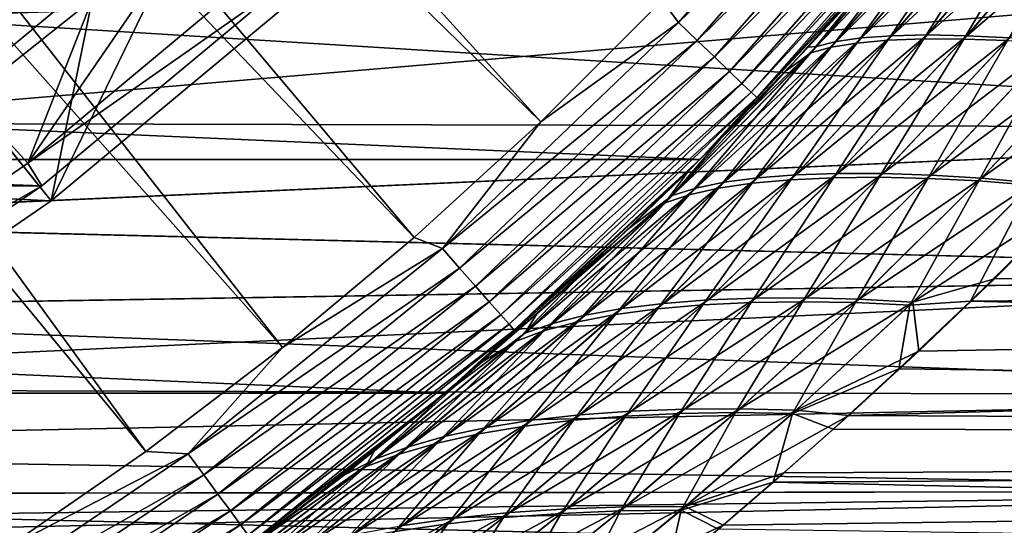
# Model space of a CAD drawing. Header units: metres. Extents: x -22 to 72, y -222 to 22.
# Tile 96 of 256: x 12.05 to 17.64, y -17.99 to -15.12. Entities that reach past the tile are written whole.
import ezdxf

# ---------------------------------------------------------------- set-up
doc = ezdxf.new("R2010")
doc.units = ezdxf.units.M
doc.layers.add('solid_509499_SW0002', color=7, linetype='CONTINUOUS')

msp = doc.modelspace()

# ---------------------------------------------------------------- linework, layer by layer
at = {"layer": 'solid_509499_SW0002'}
for points in [[(8.273117, -8.273117, 120.188515), (7.828797, -8.69476, 120.188515), (15.005708, -15.69474, 120.013718)], [(8.273117, -8.273117, 120.188515), (15.005708, -15.69474, 120.013718), (15.69474, -15.005708, 120.013718)], [(7.828797, -8.69476, 120.188515), (7.36302, -9.092572, 120.188515), (14.286456, -16.352165, 120.013718)], [(7.828797, -8.69476, 120.188515), (14.286456, -16.352165, 120.013718), (15.005708, -15.69474, 120.013718)], [(7.36302, -9.092572, 120.188515), (6.87706, -9.465462, 120.188515), (13.538434, -16.97666, 120.013718)], [(7.36302, -9.092572, 120.188515), (13.538434, -16.97666, 120.013718), (14.286456, -16.352165, 120.013718)], [(6.87706, -9.465462, 120.188515), (6.372252, -9.812407, 120.188515), (12.763146, -17.566965, 120.013718)], [(6.87706, -9.465462, 120.188515), (12.763146, -17.566965, 120.013718), (13.538434, -16.97666, 120.013718)], [(6.372252, -9.812407, 120.188515), (11.962156, -18.121891, 120.013718), (12.763146, -17.566965, 120.013718)], [(15.787104, -15.130713, 119.996193), (17.013405, -13.737365, 119.996193), (15.69474, -15.005708, 120.013718)], [(17.128521, -13.830315, 119.949181), (17.013405, -13.737365, 119.996193), (15.787104, -15.130713, 119.996193)], [(15.893922, -15.23309, 119.949181), (17.128521, -13.830315, 119.949181), (15.787104, -15.130713, 119.996193)], [(17.234404, -13.91581, 119.874481), (17.128521, -13.830315, 119.949181), (15.893922, -15.23309, 119.949181)], [(13.58384, -14.882935, 0.034086), (-14.604852, -13.882391, 0.034086), (-13.27972, -15.154917, 0.034086)], [(15.992174, -15.327257, 119.874481), (17.234404, -13.91581, 119.874481), (15.893922, -15.23309, 119.949181)], [(17.327068, -13.990631, 119.774902), (17.234404, -13.91581, 119.874481), (15.992174, -15.327257, 119.874481)], [(11.710615, -15.506813, 6.7), (11.359663, -15.042624, 40.038475), (12.699162, -13.930318, 40.038475)], [(13.090874, -14.360662, 6.7), (11.710615, -15.506813, 6.7), (12.699162, -13.930318, 40.038475)], [(16.078159, -15.409668, 119.774902), (17.327068, -13.990631, 119.774902), (15.992174, -15.327257, 119.874481)], [(17.403025, -14.051962, 119.654198), (17.327068, -13.990631, 119.774902), (16.078159, -15.409668, 119.774902)], [(16.148642, -15.477219, 119.654198), (17.403025, -14.051962, 119.654198), (16.078159, -15.409668, 119.774902)], [(17.459414, -14.097491, 119.516907), (17.403025, -14.051962, 119.654198), (16.148642, -15.477219, 119.654198)], [(16.200964, -15.527367, 119.516907), (17.459414, -14.097491, 119.516907), (16.148642, -15.477219, 119.654198)], [(17.494108, -14.125505, 119.368202), (17.459414, -14.097491, 119.516907), (16.200964, -15.527367, 119.516907)], [(16.233158, -15.558223, 119.368202), (17.494108, -14.125505, 119.368202), (16.200964, -15.527367, 119.516907)], [(16.233158, -15.558223, 119.368202), (17.236, -14.462721, 119.213844), (17.494108, -14.125505, 119.368202)], [(12.224076, -16.144173, 6.7), (11.710615, -15.506813, 6.7), (13.090874, -14.360662, 6.7)], [(13.649121, -14.958738, 6.7), (12.224076, -16.144173, 6.7), (13.090874, -14.360662, 6.7)], [(17.363724, -14.358443, 86.48748), (17.001677, -14.737469, 86.649193), (16.52379, -15.271358, 86.199081)], [(16.572596, -15.267017, 85.725075), (17.363724, -14.358443, 86.48748), (16.52379, -15.271358, 86.199081)], [(17.457285, -14.344296, 86.042747), (17.363724, -14.358443, 86.48748), (16.572596, -15.267017, 85.725075)], [(16.684158, -15.238871, 85.280319), (17.457285, -14.344296, 86.042747), (16.572596, -15.267017, 85.725075)], [(17.435637, -14.371634, 49.977085), (16.654833, -15.271695, 50.747536), (17.338554, -14.389421, 49.535824)], [(16.801092, -15.248177, 51.178104), (16.654833, -15.271695, 50.747536), (17.435637, -14.371634, 49.977085)], [(17.584383, -14.337569, 85.609207), (17.457285, -14.344296, 86.042747), (16.684158, -15.238871, 85.280319)], [(16.826981, -15.218676, 84.846344), (17.584383, -14.337569, 85.609207), (16.684158, -15.238871, 85.280319)], [(17.566099, -14.361271, 50.407223), (16.801092, -15.248177, 51.178104), (17.435637, -14.371634, 49.977085)], [(16.976721, -15.232654, 51.591846), (16.801092, -15.248177, 51.178104), (17.566099, -14.361271, 50.407223)], [(17.743176, -14.338305, 85.193283), (17.584383, -14.337569, 85.609207), (16.826981, -15.218676, 84.846344)], [(16.999331, -15.206475, 84.429321), (17.743176, -14.338305, 85.193283), (16.826981, -15.218676, 84.846344)], [(17.728104, -14.358371, 50.819851), (16.976721, -15.232654, 51.591846), (17.566099, -14.361271, 50.407223)], [(17.181183, -15.225131, 51.986946), (16.976721, -15.232654, 51.591846), (17.728104, -14.358371, 50.819851)], [(17.932825, -14.346638, 84.797005), (17.743176, -14.338305, 85.193283), (16.999331, -15.206475, 84.429321)], [(17.20063, -15.202303, 84.031044), (17.932825, -14.346638, 84.797005), (16.999331, -15.206475, 84.429321)], [(17.920851, -14.363038, 51.212944), (17.181183, -15.225131, 51.986946), (17.728104, -14.358371, 50.819851)], [(17.40871, -15.22578, 52.353325), (17.181183, -15.225131, 51.986946), (17.920851, -14.363038, 51.212944)], [(18.14757, -14.362502, 84.430672), (17.932825, -14.346638, 84.797005), (17.20063, -15.202303, 84.031044)], [(17.425146, -15.206279, 83.661697), (18.14757, -14.362502, 84.430672), (17.20063, -15.202303, 84.031044)], [(18.13855, -14.37526, 51.576263), (17.40871, -15.22578, 52.353325), (17.920851, -14.363038, 51.212944)], [(18.385124, -14.385949, 84.095795), (18.14757, -14.362502, 84.430672), (17.425146, -15.206279, 83.661697)], [(12.091512, -15.930951, 2.4), (12.458326, -15.001336, 2.9), (13.137135, -14.410611, 2.9)], [(13.48627, -14.768899, 2.4), (12.091512, -15.930951, 2.4), (13.137135, -14.410611, 2.9)], [(17.338554, -14.389421, 49.535824), (16.539667, -15.303166, 50.306267), (16.937628, -14.811034, 49.409405)], [(16.654833, -15.271695, 50.747536), (16.539667, -15.303166, 50.306267), (17.338554, -14.389421, 49.535824)], [(17.65736, -15.234553, 52.68964), (17.40871, -15.22578, 52.353325), (18.13855, -14.37526, 51.576263)], [(17.670898, -15.218379, 83.322601), (18.385124, -14.385949, 84.095795), (17.425146, -15.206279, 83.661697)], [(15.909897, -15.909908), (-15.909897, -15.909908), (-17.235994, -14.462728)], [(17.235994, -14.462728), (15.909897, -15.909908), (-17.235994, -14.462728)], [(16.400558, -15.403625, 49.917614), (15.909897, -15.909908), (17.235994, -14.462728)], [(17.001677, -14.737469, 86.649193), (17.236, -14.462721, 119.213844), (15.909903, -15.909903, 119.213844)], [(16.233158, -15.558223, 119.368202), (15.909903, -15.909903, 119.213844), (17.236, -14.462721, 119.213844)], [(16.937628, -14.811034, 49.409405), (16.400558, -15.403625, 49.917614), (17.235994, -14.462728)], [(10.428892, -15.702251, 58.217918), (21.5, -15.729003, 58.260983), (21.5, -14.763309, 56.851246)], [(11.284225, -15.099297, 57.310703), (10.428892, -15.702251, 58.217918), (21.5, -14.763309, 56.851246)], [(11.282737, -15.100409, 78.687729), (21.5, -14.763309, 79.148758), (21.5, -15.729003, 77.739014)], [(16.52379, -15.271358, 86.199081), (17.001677, -14.737469, 86.649193), (15.909903, -15.909903, 119.213844)], [(13.584143, -14.882659, 2.4), (12.091512, -15.930951, 2.4), (13.48627, -14.768899, 2.4)], [(16.539667, -15.303166, 50.306267), (16.400558, -15.403625, 49.917614), (16.937628, -14.811034, 49.409405)], [(13.58384, -14.882935, 0.034086), (-13.27972, -15.154917, 0.034086), (12.171795, -16.058329, 0.034086)], [(13.584143, -14.882659, 2.4), (12.171483, -16.058567, 2.4), (12.091512, -15.930951, 2.4)], [(12.171795, -16.058329, 0.034086), (12.171483, -16.058567, 2.4), (13.584143, -14.882659, 2.4)], [(13.58384, -14.882935, 0.034086), (12.171795, -16.058329, 0.034086), (13.584143, -14.882659, 2.4)], [(12.224092, -16.144165, 5.4), (12.224076, -16.144173, 6.7), (13.649121, -14.958738, 6.7)], [(13.649127, -14.958737, 5.4), (12.224092, -16.144165, 5.4), (13.649121, -14.958738, 6.7)], [(12.458326, -15.001336, 4.65), (12.224092, -16.144165, 5.4), (13.649127, -14.958737, 5.4)], [(12.458326, -15.001336, 4.65), (11.752832, -15.560236, 4.65), (12.224092, -16.144165, 5.4)], [(11.752832, -15.560236, 2.9), (11.752832, -15.560236, 4.65), (12.458326, -15.001336, 4.65)], [(12.458326, -15.001336, 2.9), (11.752832, -15.560236, 2.9), (12.458326, -15.001336, 4.65)], [(12.091512, -15.930951, 2.4), (11.752832, -15.560236, 2.9), (12.458326, -15.001336, 2.9)], [(15.787104, -15.130713, 119.996193), (15.69474, -15.005708, 120.013718), (15.005708, -15.69474, 120.013718)], [(10.427356, -15.703272, 77.780441), (11.282737, -15.100409, 78.687729), (21.5, -15.729003, 77.739014)], [(12.171795, -16.058329, 0.034086), (-13.27972, -15.154917, 0.034086), (-11.844168, -16.301477, 0.034086)], [(14.447057, -16.415045, 119.996193), (15.787104, -15.130713, 119.996193), (15.005708, -15.69474, 120.013718)], [(15.893922, -15.23309, 119.949181), (15.787104, -15.130713, 119.996193), (14.447057, -16.415045, 119.996193)], [(16.999331, -15.206475, 84.429321), (16.826981, -15.218676, 84.846344), (16.047955, -16.038578, 84.04248)], [(16.237385, -16.013281, 83.627312), (16.999331, -15.206475, 84.429321), (16.047955, -16.038578, 84.04248)], [(17.20063, -15.202303, 84.031044), (16.999331, -15.206475, 84.429321), (16.237385, -16.013281, 83.627312)], [(16.453838, -15.99642, 83.229973), (17.20063, -15.202303, 84.031044), (16.237385, -16.013281, 83.627312)], [(17.425146, -15.206279, 83.661697), (17.20063, -15.202303, 84.031044), (16.453838, -15.99642, 83.229973)], [(16.691565, -15.988304, 82.860435), (17.425146, -15.206279, 83.661697), (16.453838, -15.99642, 83.229973)], [(17.670898, -15.218379, 83.322601), (17.425146, -15.206279, 83.661697), (16.691565, -15.988304, 82.860435)], [(14.544807, -16.526112, 119.949181), (15.893922, -15.23309, 119.949181), (14.447057, -16.415045, 119.996193)], [(15.992174, -15.327257, 119.874481), (15.893922, -15.23309, 119.949181), (14.544807, -16.526112, 119.949181)], [(16.684158, -15.238871, 85.280319), (16.572596, -15.267017, 85.725075), (15.752642, -16.114649, 84.915611)], [(15.885835, -16.072382, 84.473885), (16.684158, -15.238871, 85.280319), (15.752642, -16.114649, 84.915611)], [(15.752642, -16.114649, 84.915611), (16.572596, -15.267017, 85.725075), (16.026722, -15.792219, 85.723862)], [(16.826981, -15.218676, 84.846344), (16.684158, -15.238871, 85.280319), (15.885835, -16.072382, 84.473885)], [(16.047955, -16.038578, 84.04248), (16.826981, -15.218676, 84.846344), (15.885835, -16.072382, 84.473885)], [(16.801092, -15.248177, 51.178104), (16.014252, -16.072821, 51.990665), (16.654833, -15.271695, 50.747536)], [(16.207129, -16.044422, 52.402431), (16.014252, -16.072821, 51.990665), (16.801092, -15.248177, 51.178104)], [(16.572596, -15.267017, 85.725075), (16.52379, -15.271358, 86.199081), (16.026722, -15.792219, 85.723862)], [(16.976721, -15.232654, 51.591846), (16.207129, -16.044422, 52.402431), (16.801092, -15.248177, 51.178104)], [(16.426908, -16.024435, 52.796494), (16.207129, -16.044422, 52.402431), (16.976721, -15.232654, 51.591846)], [(17.181183, -15.225131, 51.986946), (16.426908, -16.024435, 52.796494), (16.976721, -15.232654, 51.591846)], [(16.667807, -16.013214, 53.162964), (16.426908, -16.024435, 52.796494), (17.181183, -15.225131, 51.986946)], [(17.40871, -15.22578, 52.353325), (16.667807, -16.013214, 53.162964), (17.181183, -15.225131, 51.986946)], [(16.928211, -16.010639, 53.500656), (16.667807, -16.013214, 53.162964), (17.40871, -15.22578, 52.353325)], [(16.948915, -15.988833, 82.51989), (17.670898, -15.218379, 83.322601), (16.691565, -15.988304, 82.860435)], [(17.65736, -15.234553, 52.68964), (16.928211, -16.010639, 53.500656), (17.40871, -15.22578, 52.353325)], [(17.20495, -16.016735, 53.806217), (16.928211, -16.010639, 53.500656), (17.65736, -15.234553, 52.68964)], [(17.934441, -15.238626, 83.017288), (17.670898, -15.218379, 83.322601), (16.948915, -15.988833, 82.51989)], [(17.222698, -15.998032, 82.2117), (17.934441, -15.238626, 83.017288), (16.948915, -15.988833, 82.51989)], [(17.923704, -15.251476, 52.99239), (17.20495, -16.016735, 53.806217), (17.65736, -15.234553, 52.68964)], [(17.494175, -16.031523, 54.076866), (17.20495, -16.016735, 53.806217), (17.923704, -15.251476, 52.99239)], [(18.211582, -15.267039, 82.74868), (17.934441, -15.238626, 83.017288), (17.222698, -15.998032, 82.2117)], [(17.509041, -16.015919, 81.938675), (18.211582, -15.267039, 82.74868), (17.222698, -15.998032, 82.2117)], [(18.203573, -15.276567, 53.258667), (17.494175, -16.031523, 54.076866), (17.923704, -15.251476, 52.99239)], [(18.497305, -15.30363, 82.518806), (18.211582, -15.267039, 82.74868), (17.509041, -16.015919, 81.938675)], [(16.539667, -15.303166, 50.306267), (15.711551, -16.155094, 51.124672), (16.400558, -15.403625, 49.917614)], [(15.848522, -16.109726, 51.56279), (15.711551, -16.155094, 51.124672), (16.539667, -15.303166, 50.306267)], [(16.654833, -15.271695, 50.747536), (15.848522, -16.109726, 51.56279), (16.539667, -15.303166, 50.306267)], [(16.014252, -16.072821, 51.990665), (15.848522, -16.109726, 51.56279), (16.654833, -15.271695, 50.747536)], [(16.026722, -15.792219, 85.723862), (16.52379, -15.271358, 86.199081), (15.909903, -15.909903, 119.213844)], [(17.791273, -16.055012, 54.310669), (17.494175, -16.031523, 54.076866), (18.203573, -15.276567, 53.258667)], [(17.803308, -16.042507, 81.702759), (18.497305, -15.30363, 82.518806), (17.509041, -16.015919, 81.938675)], [(14.63472, -16.628271, 119.874481), (15.992174, -15.327257, 119.874481), (14.544807, -16.526112, 119.949181)], [(16.078159, -15.409668, 119.774902), (15.992174, -15.327257, 119.874481), (14.63472, -16.628271, 119.874481)], [(14.713407, -16.717678, 119.774902), (16.078159, -15.409668, 119.774902), (14.63472, -16.628271, 119.874481)], [(16.148642, -15.477219, 119.654198), (16.078159, -15.409668, 119.774902), (14.713407, -16.717678, 119.774902)], [(15.711551, -16.155094, 51.124672), (15.842197, -15.977321, 50.45446), (16.400558, -15.403625, 49.917614)], [(16.400558, -15.403625, 49.917614), (15.842197, -15.977321, 50.45446), (15.909897, -15.909908)], [(14.777905, -16.790962, 119.654198), (16.148642, -15.477219, 119.654198), (14.713407, -16.717678, 119.774902)], [(16.200964, -15.527367, 119.516907), (16.148642, -15.477219, 119.654198), (14.777905, -16.790962, 119.654198)], [(12.224076, -16.144173, 6.7), (10.697925, -17.193512, 6.7), (11.710615, -15.506813, 6.7)], [(14.825788, -16.845367, 119.516907), (16.200964, -15.527367, 119.516907), (14.777905, -16.790962, 119.654198)], [(16.233158, -15.558223, 119.368202), (16.200964, -15.527367, 119.516907), (14.825788, -16.845367, 119.516907)], [(12.091512, -15.930951, 2.4), (10.598382, -16.96096, 2.4), (11.752832, -15.560236, 2.9)], [(11.752832, -15.560236, 4.65), (11.021672, -16.086414, 4.65), (12.224092, -16.144165, 5.4)], [(14.855249, -16.878841, 119.368202), (16.233158, -15.558223, 119.368202), (14.825788, -16.845367, 119.516907)], [(14.855249, -16.878841, 119.368202), (15.909903, -15.909903, 119.213844), (16.233158, -15.558223, 119.368202)], [(9.531653, -16.262535, 76.819275), (10.427356, -15.703272, 77.780441), (21.5, -15.729003, 77.739014)], [(10.428892, -15.702251, 58.217918), (9.533782, -16.261288, 59.178413), (21.5, -15.729003, 58.260983)], [(14.447057, -16.415045, 119.996193), (15.005708, -15.69474, 120.013718), (14.286456, -16.352165, 120.013718)], [(9.531653, -16.262535, 76.819275), (21.5, -15.729003, 77.739014), (21.5, -16.560507, 76.246185)], [(9.533782, -16.261288, 59.178413), (21.5, -16.560507, 59.753811), (21.5, -15.729003, 58.260983)], [(15.512446, -16.297668, 85.224335), (16.026722, -15.792219, 85.723862), (15.909903, -15.909903, 119.213844)], [(15.752642, -16.114649, 84.915611), (16.026722, -15.792219, 85.723862), (15.512446, -16.297668, 85.224335)], [(14.462714, -17.236006), (-14.462714, -17.236006), (-15.909897, -15.909908)], [(15.909897, -15.909908), (14.462714, -17.236006), (-15.909897, -15.909908)], [(12.171483, -16.058567, 2.4), (10.598382, -16.96096, 2.4), (12.091512, -15.930951, 2.4)], [(14.670426, -17.059559, 51.614712), (14.462714, -17.236006), (15.909897, -15.909908)], [(15.512446, -16.297668, 85.224335), (15.909903, -15.909903, 119.213844), (14.462721, -17.236, 119.213844)], [(14.855249, -16.878841, 119.368202), (14.462721, -17.236, 119.213844), (15.909903, -15.909903, 119.213844)], [(15.264705, -16.529936, 51.020191), (14.670426, -17.059559, 51.614712), (15.909897, -15.909908)], [(15.842197, -15.977321, 50.45446), (15.264705, -16.529936, 51.020191), (15.909897, -15.909908)], [(15.711551, -16.155094, 51.124672), (15.264705, -16.529936, 51.020191), (15.842197, -15.977321, 50.45446)], [(16.691565, -15.988304, 82.860435), (16.453838, -15.99642, 83.229973), (15.701838, -16.726494, 82.399284)], [(15.955984, -16.706657, 82.03244), (16.691565, -15.988304, 82.860435), (15.701838, -16.726494, 82.399284)], [(16.948915, -15.988833, 82.51989), (16.691565, -15.988304, 82.860435), (15.955984, -16.706657, 82.03244)], [(16.228117, -16.695963, 81.693237), (16.948915, -15.988833, 82.51989), (15.955984, -16.706657, 82.03244)], [(17.222698, -15.998032, 82.2117), (16.948915, -15.988833, 82.51989), (16.228117, -16.695963, 81.693237)], [(16.047955, -16.038578, 84.04248), (15.885835, -16.072382, 84.473885), (15.072524, -16.840603, 83.628838)], [(15.257222, -16.793627, 83.203041), (16.047955, -16.038578, 84.04248), (15.072524, -16.840603, 83.628838)], [(16.237385, -16.013281, 83.627312), (16.047955, -16.038578, 84.04248), (15.257222, -16.793627, 83.203041)], [(15.46698, -16.755648, 82.792717), (16.237385, -16.013281, 83.627312), (15.257222, -16.793627, 83.203041)], [(16.207129, -16.044422, 52.402431), (15.42942, -16.790344, 53.245739), (16.014252, -16.072821, 51.990665)], [(15.667917, -16.758186, 53.63559), (15.42942, -16.790344, 53.245739), (16.207129, -16.044422, 52.402431)], [(16.453838, -15.99642, 83.229973), (16.237385, -16.013281, 83.627312), (15.46698, -16.755648, 82.792717)], [(15.701838, -16.726494, 82.399284), (16.453838, -15.99642, 83.229973), (15.46698, -16.755648, 82.792717)], [(16.426908, -16.024435, 52.796494), (15.667917, -16.758186, 53.63559), (16.207129, -16.044422, 52.402431)], [(15.925541, -16.735367, 53.999065), (15.667917, -16.758186, 53.63559), (16.426908, -16.024435, 52.796494)], [(16.667807, -16.013214, 53.162964), (15.925541, -16.735367, 53.999065), (16.426908, -16.024435, 52.796494)], [(16.201035, -16.721689, 54.335121), (15.925541, -16.735367, 53.999065), (16.667807, -16.013214, 53.162964)], [(16.928211, -16.010639, 53.500656), (16.201035, -16.721689, 54.335121), (16.667807, -16.013214, 53.162964)], [(16.491486, -16.717184, 54.640568), (16.201035, -16.721689, 54.335121), (16.928211, -16.010639, 53.500656)], [(16.51531, -16.694439, 81.384895), (17.222698, -15.998032, 82.2117), (16.228117, -16.695963, 81.693237)], [(17.20495, -16.016735, 53.806217), (16.491486, -16.717184, 54.640568), (16.928211, -16.010639, 53.500656)], [(16.793369, -16.721869, 54.912754), (16.491486, -16.717184, 54.640568), (17.20495, -16.016735, 53.806217)], [(17.509041, -16.015919, 81.938675), (17.222698, -15.998032, 82.2117), (16.51531, -16.694439, 81.384895)], [(16.814009, -16.702103, 81.110077), (17.509041, -16.015919, 81.938675), (16.51531, -16.694439, 81.384895)], [(17.494175, -16.031523, 54.076866), (16.793369, -16.721869, 54.912754), (17.20495, -16.016735, 53.806217)], [(17.102459, -16.735758, 55.149834), (16.793369, -16.721869, 54.912754), (17.494175, -16.031523, 54.076866)], [(17.803308, -16.042507, 81.702759), (17.509041, -16.015919, 81.938675), (16.814009, -16.702103, 81.110077)], [(17.119967, -16.718969, 80.870651), (17.803308, -16.042507, 81.702759), (16.814009, -16.702103, 81.110077)], [(17.791273, -16.055012, 54.310669), (17.102459, -16.735758, 55.149834), (17.494175, -16.031523, 54.076866)], [(17.119967, -16.718969, 80.870651), (18.045864, -16.124702, 81.4534), (17.803308, -16.042507, 81.702759)], [(12.171795, -16.058329, 0.034086), (-11.844168, -16.301477, 0.034086), (10.658568, -17.100216, 0.034086)], [(12.171483, -16.058567, 2.4), (10.658915, -17.099998, 2.4), (10.598382, -16.96096, 2.4)], [(12.171795, -16.058329, 0.034086), (10.658568, -17.100216, 0.034086), (12.171483, -16.058567, 2.4)], [(10.658568, -17.100216, 0.034086), (10.658915, -17.099998, 2.4), (12.171483, -16.058567, 2.4)], [(11.021672, -16.086414, 4.65), (10.697945, -17.193501, 5.4), (12.224092, -16.144165, 5.4)], [(15.885835, -16.072382, 84.473885), (15.752642, -16.114649, 84.915611), (14.914391, -16.896526, 84.064484)], [(15.072524, -16.840603, 83.628838), (15.885835, -16.072382, 84.473885), (14.914391, -16.896526, 84.064484)], [(16.014252, -16.072821, 51.990665), (15.215902, -16.831305, 52.839149), (15.848522, -16.109726, 51.56279)], [(15.42942, -16.790344, 53.245739), (15.215902, -16.831305, 52.839149), (16.014252, -16.072821, 51.990665)], [(17.791273, -16.055012, 54.310669), (17.447298, -16.714331, 55.286575), (17.102459, -16.735758, 55.149834)], [(17.791273, -16.055012, 54.310669), (17.876978, -16.291927, 54.749599), (17.447298, -16.714331, 55.286575)], [(10.697945, -17.193501, 5.4), (10.697925, -17.193512, 6.7), (12.224076, -16.144173, 6.7)], [(12.224092, -16.144165, 5.4), (10.697945, -17.193501, 5.4), (12.224076, -16.144173, 6.7)], [(15.711551, -16.155094, 51.124672), (14.865051, -16.940168, 51.985512), (15.264705, -16.529936, 51.020191)], [(15.027281, -16.881262, 52.41721), (14.865051, -16.940168, 51.985512), (15.711551, -16.155094, 51.124672)], [(14.914391, -16.896526, 84.064484), (15.752642, -16.114649, 84.915611), (14.983204, -16.785517, 84.700928)], [(15.752642, -16.114649, 84.915611), (15.512446, -16.297668, 85.224335), (14.983204, -16.785517, 84.700928)], [(15.848522, -16.109726, 51.56279), (15.027281, -16.881262, 52.41721), (15.711551, -16.155094, 51.124672)], [(15.215902, -16.831305, 52.839149), (15.027281, -16.881262, 52.41721), (15.848522, -16.109726, 51.56279)], [(17.119967, -16.718969, 80.870651), (17.583817, -16.586189, 80.88015), (18.045864, -16.124702, 81.4534)], [(50.400002, -16.418461, 81.093285), (18.045864, -16.124702, 81.4534), (17.583817, -16.586189, 80.88015)], [(8.603469, -16.772085, 75.806793), (9.531653, -16.262535, 76.819275), (21.5, -16.560507, 76.246185)], [(9.533782, -16.261288, 59.178413), (8.604446, -16.771584, 60.192142), (21.5, -16.560507, 59.753811)], [(14.983204, -16.785517, 84.700928), (15.512446, -16.297668, 85.224335), (14.462721, -17.236, 119.213844)], [(50.400002, -16.418461, 54.906715), (17.447298, -16.714331, 55.286575), (17.876978, -16.291927, 54.749599)], [(14.447057, -16.415045, 119.996193), (14.286456, -16.352165, 120.013718), (13.538434, -16.97666, 120.013718)], [(13.002918, -17.581106, 119.996193), (14.447057, -16.415045, 119.996193), (13.538434, -16.97666, 120.013718)], [(14.544807, -16.526112, 119.949181), (14.447057, -16.415045, 119.996193), (13.002918, -17.581106, 119.996193)], [(50.400002, -16.418461, 81.093285), (17.153059, -16.997412, 80.332397), (16.755085, -17.362598, 79.812714)], [(50.400002, -17.526039, 79.56884), (50.400002, -16.418461, 81.093285), (16.755085, -17.362598, 79.812714)], [(50.400002, -16.418461, 81.093285), (17.583817, -16.586189, 80.88015), (17.153059, -16.997412, 80.332397)], [(50.400002, -16.418461, 54.906715), (50.400002, -17.526039, 56.431164), (17.447298, -16.714331, 55.286575)], [(13.090898, -17.700062, 119.949181), (14.544807, -16.526112, 119.949181), (13.002918, -17.581106, 119.996193)], [(14.63472, -16.628271, 119.874481), (14.544807, -16.526112, 119.949181), (13.090898, -17.700062, 119.949181)], [(14.865051, -16.940168, 51.985512), (14.670426, -17.059559, 51.614712), (15.264705, -16.529936, 51.020191)], [(7.68948, -17.210299, 61.213665), (21.5, -17.250723, 61.316998), (21.5, -16.560507, 59.753811)], [(8.604446, -16.771584, 60.192142), (7.68948, -17.210299, 61.213665), (21.5, -16.560507, 59.753811)], [(8.603469, -16.772085, 75.806793), (21.5, -16.560507, 76.246185), (21.5, -17.250723, 74.683006)], [(17.119967, -16.718969, 80.870651), (17.153059, -16.997412, 80.332397), (17.583817, -16.586189, 80.88015)], [(13.171823, -17.809479, 119.874481), (14.63472, -16.628271, 119.874481), (13.090898, -17.700062, 119.949181)], [(14.713407, -16.717678, 119.774902), (14.63472, -16.628271, 119.874481), (13.171823, -17.809479, 119.874481)], [(13.242643, -17.905235, 119.774902), (14.713407, -16.717678, 119.774902), (13.171823, -17.809479, 119.874481)], [(14.777905, -16.790962, 119.654198), (14.713407, -16.717678, 119.774902), (13.242643, -17.905235, 119.774902)], [(15.955984, -16.706657, 82.03244), (15.701838, -16.726494, 82.399284), (14.954508, -17.390455, 81.545425)], [(15.228269, -17.359514, 81.184586), (15.955984, -16.706657, 82.03244), (14.954508, -17.390455, 81.545425)], [(16.228117, -16.695963, 81.693237), (15.955984, -16.706657, 82.03244), (15.228269, -17.359514, 81.184586)], [(15.518378, -17.338188, 80.849976), (16.228117, -16.695963, 81.693237), (15.228269, -17.359514, 81.184586)], [(16.201035, -16.721689, 54.335121), (15.486017, -17.366161, 55.185455), (15.925541, -16.735367, 53.999065)], [(15.793539, -17.351522, 55.487381), (15.486017, -17.366161, 55.185455), (16.201035, -16.721689, 54.335121)], [(16.51531, -16.694439, 81.384895), (16.228117, -16.695963, 81.693237), (15.518378, -17.338188, 80.849976)], [(15.822171, -17.326508, 80.54464), (16.51531, -16.694439, 81.384895), (15.518378, -17.338188, 80.849976)], [(16.491486, -16.717184, 54.640568), (15.793539, -17.351522, 55.487381), (16.201035, -16.721689, 54.335121)], [(16.111433, -17.34655, 55.757782), (15.793539, -17.351522, 55.487381), (16.491486, -16.717184, 54.640568)], [(16.814009, -16.702103, 81.110077), (16.51531, -16.694439, 81.384895), (15.822171, -17.326508, 80.54464)], [(16.136414, -17.324493, 80.271111), (16.814009, -16.702103, 81.110077), (15.822171, -17.326508, 80.54464)], [(16.793369, -16.721869, 54.912754), (16.111433, -17.34655, 55.757782), (16.491486, -16.717184, 54.640568)], [(16.435867, -17.351261, 55.994911), (16.111433, -17.34655, 55.757782), (16.793369, -16.721869, 54.912754)], [(17.119967, -16.718969, 80.870651), (16.814009, -16.702103, 81.110077), (16.136414, -17.324493, 80.271111)], [(16.457245, -17.332157, 80.031151), (17.119967, -16.718969, 80.870651), (16.136414, -17.324493, 80.271111)], [(17.102459, -16.735758, 55.149834), (16.435867, -17.351261, 55.994911), (16.793369, -16.721869, 54.912754)], [(16.457245, -17.332157, 80.031151), (17.153059, -16.997412, 80.332397), (17.119967, -16.718969, 80.870651)], [(50.400002, -17.526039, 56.431164), (17.040178, -17.099062, 55.808933), (17.447298, -16.714331, 55.286575)], [(17.102459, -16.735758, 55.149834), (17.447298, -16.714331, 55.286575), (17.040178, -17.099062, 55.808933)], [(7.690302, -17.209932, 74.787262), (8.603469, -16.772085, 75.806793), (21.5, -17.250723, 74.683006)], [(15.46698, -16.755648, 82.792717), (15.257222, -16.793627, 83.203041), (14.464732, -17.481258, 82.333611)], [(14.698022, -17.431259, 81.931564), (15.46698, -16.755648, 82.792717), (14.464732, -17.481258, 82.333611)], [(15.701838, -16.726494, 82.399284), (15.46698, -16.755648, 82.792717), (14.698022, -17.431259, 81.931564)], [(14.954508, -17.390455, 81.545425), (15.701838, -16.726494, 82.399284), (14.698022, -17.431259, 81.931564)], [(15.667917, -16.758186, 53.63559), (14.914365, -17.424349, 54.497597), (15.42942, -16.790344, 53.245739)], [(15.192076, -17.390446, 54.854519), (14.914365, -17.424349, 54.497597), (15.667917, -16.758186, 53.63559)], [(15.925541, -16.735367, 53.999065), (15.192076, -17.390446, 54.854519), (15.667917, -16.758186, 53.63559)], [(15.486017, -17.366161, 55.185455), (15.192076, -17.390446, 54.854519), (15.925541, -16.735367, 53.999065)], [(17.102459, -16.735758, 55.149834), (17.040178, -17.099062, 55.808933), (16.435867, -17.351261, 55.994911)], [(13.300695, -17.983727, 119.654198), (14.777905, -16.790962, 119.654198), (13.242643, -17.905235, 119.774902)], [(14.825788, -16.845367, 119.516907), (14.777905, -16.790962, 119.654198), (13.300695, -17.983727, 119.654198)], [(15.257222, -16.793627, 83.203041), (15.072524, -16.840603, 83.628838), (14.25425, -17.540722, 82.750343)], [(14.464732, -17.481258, 82.333611), (15.257222, -16.793627, 83.203041), (14.25425, -17.540722, 82.750343)], [(15.215902, -16.831305, 52.839149), (14.416245, -17.52109, 53.71785), (15.027281, -16.881262, 52.41721)], [(14.653765, -17.468132, 54.115604), (14.416245, -17.52109, 53.71785), (15.215902, -16.831305, 52.839149)], [(14.441371, -17.253893, 84.154228), (14.983204, -16.785517, 84.700928), (14.462721, -17.236, 119.213844)], [(14.914391, -16.896526, 84.064484), (14.983204, -16.785517, 84.700928), (14.441371, -17.253893, 84.154228)], [(15.42942, -16.790344, 53.245739), (14.653765, -17.468132, 54.115604), (15.215902, -16.831305, 52.839149)], [(14.914365, -17.424349, 54.497597), (14.653765, -17.468132, 54.115604), (15.42942, -16.790344, 53.245739)], [(13.343791, -18.041996, 119.516907), (14.825788, -16.845367, 119.516907), (13.300695, -17.983727, 119.654198)], [(14.855249, -16.878841, 119.368202), (14.825788, -16.845367, 119.516907), (13.343791, -18.041996, 119.516907)], [(13.370307, -18.077848, 119.368202), (14.855249, -16.878841, 119.368202), (13.343791, -18.041996, 119.516907)], [(13.370307, -18.077848, 119.368202), (14.462721, -17.236, 119.213844), (14.855249, -16.878841, 119.368202)], [(15.072524, -16.840603, 83.628838), (14.914391, -16.896526, 84.064484), (14.067962, -17.609598, 83.176414)], [(14.25425, -17.540722, 82.750343), (15.072524, -16.840603, 83.628838), (14.067962, -17.609598, 83.176414)], [(15.027281, -16.881262, 52.41721), (14.201365, -17.583511, 53.305553), (14.865051, -16.940168, 51.985512)], [(14.416245, -17.52109, 53.71785), (14.201365, -17.583511, 53.305553), (15.027281, -16.881262, 52.41721)], [(14.865051, -16.940168, 51.985512), (14.010507, -17.655346, 52.884007), (14.670426, -17.059559, 51.614712)], [(14.201365, -17.583511, 53.305553), (14.010507, -17.655346, 52.884007), (14.865051, -16.940168, 51.985512)], [(14.067962, -17.609598, 83.176414), (14.914391, -16.896526, 84.064484), (14.441371, -17.253893, 84.154228)], [(13.002918, -17.581106, 119.996193), (13.538434, -16.97666, 120.013718), (12.763146, -17.566965, 120.013718)], [(16.457245, -17.332157, 80.031151), (16.755085, -17.362598, 79.812714), (17.153059, -16.997412, 80.332397)], [(14.010507, -17.655346, 52.884007), (14.061723, -17.564678, 52.23819), (14.670426, -17.059559, 51.614712)], [(14.670426, -17.059559, 51.614712), (14.061723, -17.564678, 52.23819), (14.462714, -17.236006)], [(16.435867, -17.351261, 55.994911), (17.040178, -17.099062, 55.808933), (16.666534, -17.439955, 56.301796)], [(50.400002, -17.526039, 56.431164), (16.666534, -17.439955, 56.301796), (17.040178, -17.099062, 55.808933)], [(7.68948, -17.210299, 61.213665), (6.865867, -17.555124, 62.163185), (21.5, -17.250723, 61.316998)], [(6.869721, -17.553616, 73.841347), (7.690302, -17.209932, 74.787262), (21.5, -17.250723, 74.683006)], [(12.905463, -18.430925), (-12.905463, -18.430925), (-14.462714, -17.236006)], [(14.462714, -17.236006), (12.905463, -18.430925), (-14.462714, -17.236006)], [(6.865867, -17.555124, 62.163185), (21.5, -17.793766, 62.937202), (21.5, -17.250723, 61.316998)], [(6.869721, -17.553616, 73.841347), (21.5, -17.250723, 74.683006), (21.5, -17.793766, 73.062798)], [(13.440682, -18.044336, 52.891228), (12.905463, -18.430925), (14.462714, -17.236006)], [(14.441371, -17.253893, 84.154228), (14.462721, -17.236, 119.213844), (12.90547, -18.430922, 119.213844)], [(13.370307, -18.077848, 119.368202), (12.90547, -18.430922, 119.213844), (14.462721, -17.236, 119.213844)], [(13.889346, -17.701302, 83.584839), (14.441371, -17.253893, 84.154228), (12.90547, -18.430922, 119.213844)], [(14.061723, -17.564678, 52.23819), (13.440682, -18.044336, 52.891228), (14.462714, -17.236006)], [(14.067962, -17.609598, 83.176414), (14.441371, -17.253893, 84.154228), (13.889346, -17.701302, 83.584839)], [(15.822171, -17.326508, 80.54464), (15.518378, -17.338188, 80.849976), (14.83008, -17.914425, 79.999237)], [(15.154069, -17.892899, 79.701134), (15.822171, -17.326508, 80.54464), (14.83008, -17.914425, 79.999237)], [(16.136414, -17.324493, 80.271111), (15.822171, -17.326508, 80.54464), (15.154069, -17.892899, 79.701134)], [(15.48746, -17.881489, 79.433022), (16.136414, -17.324493, 80.271111), (15.154069, -17.892899, 79.701134)], [(16.457245, -17.332157, 80.031151), (16.136414, -17.324493, 80.271111), (15.48746, -17.881489, 79.433022)], [(15.826777, -17.880211, 79.196587), (16.457245, -17.332157, 80.031151), (15.48746, -17.881489, 79.433022)], [(15.826777, -17.880211, 79.196587), (16.755085, -17.362598, 79.812714), (16.457245, -17.332157, 80.031151)], [(14.954508, -17.390455, 81.545425), (14.698022, -17.431259, 81.931564), (13.93976, -18.039797, 81.049797)], [(14.221455, -17.987732, 80.675407), (14.954508, -17.390455, 81.545425), (13.93976, -18.039797, 81.049797)], [(15.228269, -17.359514, 81.184586), (14.954508, -17.390455, 81.545425), (14.221455, -17.987732, 80.675407)], [(14.518406, -17.946047, 80.324959), (15.228269, -17.359514, 81.184586), (14.221455, -17.987732, 80.675407)], [(15.192076, -17.390446, 54.854519), (14.477379, -17.977917, 55.721516), (14.914365, -17.424349, 54.497597)], [(14.793479, -17.943296, 56.042847), (14.477379, -17.977917, 55.721516), (15.192076, -17.390446, 54.854519)], [(15.518378, -17.338188, 80.849976), (15.228269, -17.359514, 81.184586), (14.518406, -17.946047, 80.324959)], [(14.83008, -17.914425, 79.999237), (15.518378, -17.338188, 80.849976), (14.518406, -17.946047, 80.324959)], [(15.486017, -17.366161, 55.185455), (14.793479, -17.943296, 56.042847), (15.192076, -17.390446, 54.854519)], [(15.121794, -17.918772, 56.336842), (14.793479, -17.943296, 56.042847), (15.486017, -17.366161, 55.185455)], [(15.793539, -17.351522, 55.487381), (15.121794, -17.918772, 56.336842), (15.486017, -17.366161, 55.185455)], [(15.459433, -17.904367, 56.601135), (15.121794, -17.918772, 56.336842), (15.793539, -17.351522, 55.487381)], [(16.111433, -17.34655, 55.757782), (15.459433, -17.904367, 56.601135), (15.793539, -17.351522, 55.487381)], [(15.802949, -17.900095, 56.834072), (15.459433, -17.904367, 56.601135), (16.111433, -17.34655, 55.757782)], [(16.435867, -17.351261, 55.994911), (15.802949, -17.900095, 56.834072), (16.111433, -17.34655, 55.757782)], [(16.435867, -17.351261, 55.994911), (16.326151, -17.740969, 56.763542), (15.802949, -17.900095, 56.834072)], [(15.826777, -17.880211, 79.196587), (16.386244, -17.689613, 79.317139), (16.755085, -17.362598, 79.812714)], [(16.435867, -17.351261, 55.994911), (16.666534, -17.439955, 56.301796), (16.326151, -17.740969, 56.763542)], [(50.400002, -17.526039, 79.56884), (16.755085, -17.362598, 79.812714), (16.386244, -17.689613, 79.317139)], [(14.698022, -17.431259, 81.931564), (14.464732, -17.481258, 82.333611), (13.679404, -18.101408, 81.439102)], [(13.93976, -18.039797, 81.049797), (14.698022, -17.431259, 81.931564), (13.679404, -18.101408, 81.439102)], [(14.914365, -17.424349, 54.497597), (14.175882, -18.022604, 55.375702), (14.653765, -17.468132, 54.115604)], [(14.477379, -17.977917, 55.721516), (14.175882, -18.022604, 55.375702), (14.914365, -17.424349, 54.497597)], [(50.400002, -17.526039, 56.431164), (16.326151, -17.740969, 56.763542), (16.666534, -17.439955, 56.301796)], [(14.464732, -17.481258, 82.333611), (14.25425, -17.540722, 82.750343), (13.439619, -18.172924, 81.842262)], [(13.679404, -18.101408, 81.439102), (14.464732, -17.481258, 82.333611), (13.439619, -18.172924, 81.842262)], [(14.653765, -17.468132, 54.115604), (13.889475, -18.07769, 55.006207), (14.416245, -17.52109, 53.71785)], [(14.175882, -18.022604, 55.375702), (13.889475, -18.07769, 55.006207), (14.653765, -17.468132, 54.115604)], [(6.865867, -17.555124, 62.163185), (6.169972, -17.811625, 63.00029), (21.5, -17.793766, 62.937202)], [(6.175073, -17.809856, 73.006004), (6.869721, -17.553616, 73.841347), (21.5, -17.793766, 73.062798)], [(14.25425, -17.540722, 82.750343), (14.067962, -17.609598, 83.176414), (13.221676, -18.25429, 82.254227)], [(13.439619, -18.172924, 81.842262), (14.25425, -17.540722, 82.750343), (13.221676, -18.25429, 82.254227)], [(14.416245, -17.52109, 53.71785), (13.624296, -18.142298, 54.621941), (14.201365, -17.583511, 53.305553)], [(13.889475, -18.07769, 55.006207), (13.624296, -18.142298, 54.621941), (14.416245, -17.52109, 53.71785)], [(50.400002, -17.526039, 79.56884), (16.042179, -17.985701, 78.840416), (15.718702, -18.256842, 78.377274)], [(50.400002, -18.492506, 77.951241), (50.400002, -17.526039, 79.56884), (15.718702, -18.256842, 78.377274)], [(50.400002, -17.526039, 79.56884), (16.386244, -17.689613, 79.317139), (16.042179, -17.985701, 78.840416)], [(50.400002, -17.526039, 56.431164), (50.400002, -18.492506, 58.048759), (16.326151, -17.740969, 56.763542)], [(11.465093, -18.620495, 119.996193), (13.002918, -17.581106, 119.996193), (11.962156, -18.121891, 120.013718)], [(13.090898, -17.700062, 119.949181), (13.002918, -17.581106, 119.996193), (11.465093, -18.620495, 119.996193)], [(13.002918, -17.581106, 119.996193), (12.763146, -17.566965, 120.013718), (11.962156, -18.121891, 120.013718)], [(13.221676, -18.25429, 82.254227), (14.067962, -17.609598, 83.176414), (13.329356, -18.126728, 82.992798)], [(14.067962, -17.609598, 83.176414), (13.889346, -17.701302, 83.584839), (13.329356, -18.126728, 82.992798)], [(14.201365, -17.583511, 53.305553), (13.379521, -18.216812, 54.223972), (14.010507, -17.655346, 52.884007)], [(13.624296, -18.142298, 54.621941), (13.379521, -18.216812, 54.223972), (14.201365, -17.583511, 53.305553)], [(14.010507, -17.655346, 52.884007), (13.440682, -18.044336, 52.891228), (14.061723, -17.564678, 52.23819)], [(14.010507, -17.655346, 52.884007), (13.156417, -18.30118, 53.817291), (13.440682, -18.044336, 52.891228)], [(13.379521, -18.216812, 54.223972), (13.156417, -18.30118, 53.817291), (14.010507, -17.655346, 52.884007)], [(11.542667, -18.746483, 119.949181), (13.090898, -17.700062, 119.949181), (11.465093, -18.620495, 119.996193)], [(13.171823, -17.809479, 119.874481), (13.090898, -17.700062, 119.949181), (11.542667, -18.746483, 119.949181)], [(13.329356, -18.126728, 82.992798), (13.889346, -17.701302, 83.584839), (12.90547, -18.430922, 119.213844)], [(15.826777, -17.880211, 79.196587), (16.042179, -17.985701, 78.840416), (16.386244, -17.689613, 79.317139)], [(15.802949, -17.900095, 56.834072), (16.326151, -17.740969, 56.763542), (16.015144, -18.008619, 57.197701)], [(50.400002, -18.492506, 58.048759), (16.015144, -18.008619, 57.197701), (16.326151, -17.740969, 56.763542)], [(5.104, -18.145845, 64.397507), (21.5, -18.184998, 64.600609), (21.5, -17.793766, 62.937202)], [(5.587326, -18.002897, 63.740189), (5.104, -18.145845, 64.397507), (21.5, -17.793766, 62.937202)], [(6.169972, -17.811625, 63.00029), (5.587326, -18.002897, 63.740189), (21.5, -17.793766, 62.937202)], [(5.59399, -18.000828, 72.268555), (6.175073, -17.809856, 73.006004), (21.5, -18.184998, 71.399391)], [(6.175073, -17.809856, 73.006004), (21.5, -17.793766, 73.062798), (21.5, -18.184998, 71.399391)], [(11.614021, -18.86237, 119.874481), (13.171823, -17.809479, 119.874481), (11.542667, -18.746483, 119.949181)], [(13.242643, -17.905235, 119.774902), (13.171823, -17.809479, 119.874481), (11.614021, -18.86237, 119.874481)], [(15.154069, -17.892899, 79.701134), (14.83008, -17.914425, 79.999237), (14.172631, -18.424994, 79.150238)], [(14.520801, -18.393568, 78.864822), (15.154069, -17.892899, 79.701134), (14.172631, -18.424994, 79.150238)], [(15.48746, -17.881489, 79.433022), (15.154069, -17.892899, 79.701134), (14.520801, -18.393568, 78.864822)], [(14.877344, -18.372684, 78.607529), (15.48746, -17.881489, 79.433022), (14.520801, -18.393568, 78.864822)], [(15.826777, -17.880211, 79.196587), (15.48746, -17.881489, 79.433022), (14.877344, -18.372684, 78.607529)], [(15.239161, -18.362356, 78.379906), (15.826777, -17.880211, 79.196587), (14.877344, -18.372684, 78.607529)], [(15.239161, -18.362356, 78.379906), (16.042179, -17.985701, 78.840416), (15.826777, -17.880211, 79.196587)], [(11.676467, -18.963787, 119.774902), (13.242643, -17.905235, 119.774902), (11.614021, -18.86237, 119.874481)], [(13.300695, -17.983727, 119.654198), (13.242643, -17.905235, 119.774902), (11.676467, -18.963787, 119.774902)], [(14.518406, -17.946047, 80.324959), (14.221455, -17.987732, 80.675407), (13.511361, -18.519369, 79.796013)], [(13.835434, -18.466938, 79.461533), (14.518406, -17.946047, 80.324959), (13.511361, -18.519369, 79.796013)], [(14.83008, -17.914425, 79.999237), (14.518406, -17.946047, 80.324959), (13.835434, -18.466938, 79.461533)], [(14.172631, -18.424994, 79.150238), (14.83008, -17.914425, 79.999237), (13.835434, -18.466938, 79.461533)], [(14.793479, -17.943296, 56.042847), (14.132464, -18.453949, 56.898556), (14.477379, -17.977917, 55.721516)], [(14.485576, -18.41951, 57.179062), (14.132464, -18.453949, 56.898556), (14.793479, -17.943296, 56.042847)], [(15.121794, -17.918772, 56.336842), (14.485576, -18.41951, 57.179062), (14.793479, -17.943296, 56.042847)], [(14.846983, -18.395615, 57.431759), (14.485576, -18.41951, 57.179062), (15.121794, -17.918772, 56.336842)], [(15.459433, -17.904367, 56.601135), (14.846983, -18.395615, 57.431759), (15.121794, -17.918772, 56.336842)], [(15.213616, -18.382278, 57.655106), (14.846983, -18.395615, 57.431759), (15.459433, -17.904367, 56.601135)], [(15.802949, -17.900095, 56.834072), (15.724364, -18.25279, 57.615604), (15.213616, -18.382278, 57.655106)], [(15.802949, -17.900095, 56.834072), (15.213616, -18.382278, 57.655106), (15.459433, -17.904367, 56.601135)], [(15.802949, -17.900095, 56.834072), (16.015144, -18.008619, 57.197701), (15.724364, -18.25279, 57.615604)], [(11.727653, -19.046919, 119.654198), (13.300695, -17.983727, 119.654198), (11.676467, -18.963787, 119.774902)], [(13.343791, -18.041996, 119.516907), (13.300695, -17.983727, 119.654198), (11.727653, -19.046919, 119.654198)], [(14.477379, -17.977917, 55.721516), (13.790227, -18.498909, 56.592464), (14.175882, -18.022604, 55.375702)], [(14.132464, -18.453949, 56.898556), (13.790227, -18.498909, 56.592464), (14.477379, -17.977917, 55.721516)], [(15.239161, -18.362356, 78.379906), (15.718702, -18.256842, 78.377274), (16.042179, -17.985701, 78.840416)]]:
    msp.add_3dface(points, dxfattribs=at)

doc.saveas('drawing.dxf')
